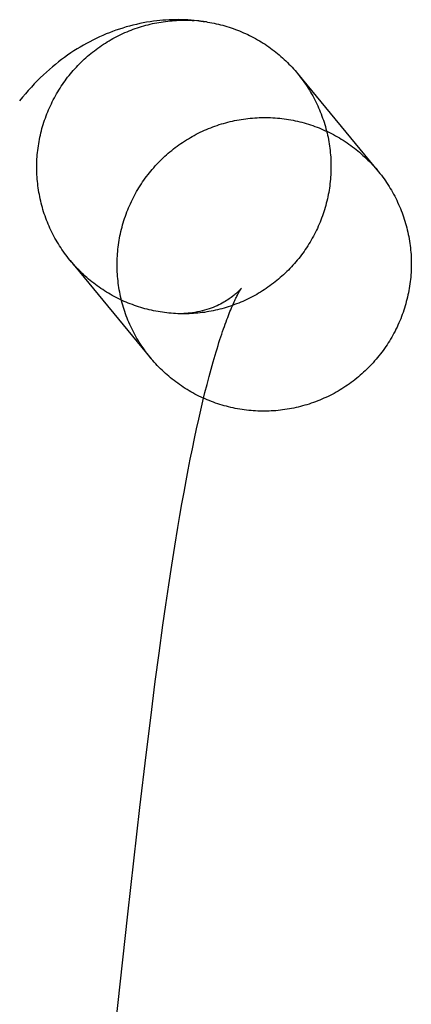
# Model space of a CAD drawing. Header units: inches. Extents: x 0 to 262, y 0 to 169.
# Tile 77 of 105: x 139.0003 to 139.0522, y 85.924 to 86.0545. Entities that reach past the tile are written whole.
import ezdxf

# ---------------------------------------------------------------- set-up
doc = ezdxf.new("R2010")
doc.units = ezdxf.units.IN
doc.header["$LTSCALE"] = 14.384615
doc.header["$MEASUREMENT"] = 0
doc.linetypes.add('HIDDEN', pattern=[0.2, 0.1, -0.1])
doc.layers.add('DEFAULT_2', color=8, linetype='HIDDEN')

msp = doc.modelspace()

# ---------------------------------------------------------------- linework, layer by layer
at = {"layer": 'DEFAULT_2', "color": 8, "linetype": 'HIDDEN'}
for p, q in [((139.02405, 86.05438), (139.02345, 86.05444)), ((139.00703, 86.0226), (139.01776, 86.00958)), ((139.02487, 86.00509), (139.02515, 86.00617)), ((139.0246, 86.00395), (139.02487, 86.00509)), ((139.02432, 86.00278), (139.0246, 86.00395)), ((139.02377, 86.00029), (139.02404, 86.00156)), ((139.02404, 86.00156), (139.02432, 86.00278)), ((139.02349, 85.99899), (139.02377, 86.00029)), ((139.02321, 85.99765), (139.02349, 85.99899)), ((139.02293, 85.99626), (139.02321, 85.99765)), ((139.02265, 85.99484), (139.02293, 85.99626)), ((139.02238, 85.99338), (139.02265, 85.99484)), ((139.0221, 85.99188), (139.02238, 85.99338)), ((139.02183, 85.99035), (139.0221, 85.99188)), ((139.02155, 85.98878), (139.02183, 85.99035)), ((139.02128, 85.98718), (139.02155, 85.98878)), ((139.02088, 85.98472), (139.02128, 85.98718)), ((139.02048, 85.98219), (139.02088, 85.98472)), ((139.02008, 85.9796), (139.02048, 85.98219)), ((139.01969, 85.97695), (139.02008, 85.9796)), ((139.01931, 85.97424), (139.01969, 85.97695)), ((139.0188, 85.97055), (139.01931, 85.97424)), ((139.0183, 85.96678), (139.0188, 85.97055)), ((139.01769, 85.96197), (139.0183, 85.96678)), ((139.01709, 85.95707), (139.01769, 85.96197)), ((139.01627, 85.95009), (139.01709, 85.95707)), ((139.01467, 85.93592), (139.01627, 85.95009)), ((139.014, 85.92985), (139.01467, 85.93592)), ((139.01254, 85.91685), (139.014, 85.92985))]:
    msp.add_line(p, q, dxfattribs=at)
for points in [[(139.0185, 86.05438), (139.01807, 86.05433), (139.01761, 86.05426), (139.01715, 86.05419), (139.0167, 86.05411), (139.01624, 86.05402), (139.01579, 86.05392), (139.01533, 86.05381), (139.01488, 86.05369), (139.01443, 86.05357), (139.01398, 86.05343), (139.01354, 86.05329), (139.01309, 86.05314), (139.01265, 86.05298), (139.01221, 86.05281), (139.01177, 86.05264), (139.01133, 86.05245), (139.0109, 86.05226), (139.01047, 86.05205), (139.01004, 86.05184), (139.00961, 86.05162), (139.00919, 86.0514), (139.00877, 86.05116), (139.00835, 86.05091), (139.00793, 86.05066), (139.00751, 86.05039), (139.0071, 86.05012), (139.00669, 86.04984), (139.00628, 86.04954), (139.00588, 86.04924), (139.00547, 86.04893), (139.00507, 86.04861), (139.00467, 86.04828), (139.00427, 86.04793), (139.00387, 86.04758), (139.00347, 86.04721), (139.00307, 86.04683), (139.00267, 86.04643), (139.00227, 86.04602), (139.00188, 86.0456), (139.00148, 86.04516), (139.00109, 86.04471), (139.0007, 86.04425), (139.00032, 86.04378)], [(139.00703, 86.0226), (139.00699, 86.02266), (139.0068, 86.02289), (139.00662, 86.02312), (139.00644, 86.02335), (139.00627, 86.02359), (139.0061, 86.02383), (139.00593, 86.02407), (139.00577, 86.02432), (139.00561, 86.02456), (139.00546, 86.02481), (139.0053, 86.02506), (139.00516, 86.02532), (139.00501, 86.02557), (139.00487, 86.02583), (139.00474, 86.02609), (139.00461, 86.02635), (139.00448, 86.02662), (139.00435, 86.02689), (139.00423, 86.02715), (139.00412, 86.02742), (139.00401, 86.02769), (139.0039, 86.02797), (139.0038, 86.02824), (139.0037, 86.02852), (139.0036, 86.0288), (139.00351, 86.02908), (139.00342, 86.02936), (139.00334, 86.02964), (139.00326, 86.02992), (139.00319, 86.03021), (139.00312, 86.03049), (139.00305, 86.03078), (139.00299, 86.03107), (139.00294, 86.03136), (139.00288, 86.03164), (139.00284, 86.03193), (139.00279, 86.03223), (139.00275, 86.03252), (139.00272, 86.03281), (139.00269, 86.0331), (139.00266, 86.03339), (139.00264, 86.03369), (139.00263, 86.03398), (139.00261, 86.03428), (139.00261, 86.03457), (139.0026, 86.03486), (139.0026, 86.03516), (139.00261, 86.03545), (139.00262, 86.03575), (139.00263, 86.03604), (139.00265, 86.03633), (139.00267, 86.03663), (139.0027, 86.03692), (139.00273, 86.03721), (139.00277, 86.0375), (139.00281, 86.03779), (139.00286, 86.03808), (139.00291, 86.03837), (139.00296, 86.03866), (139.00302, 86.03895), (139.00308, 86.03924), (139.00315, 86.03953), (139.00322, 86.03981), (139.00329, 86.0401), (139.00337, 86.04038), (139.00346, 86.04066), (139.00355, 86.04094), (139.00364, 86.04122), (139.00374, 86.0415), (139.00384, 86.04177), (139.00394, 86.04205), (139.00405, 86.04232), (139.00416, 86.04259), (139.00428, 86.04286), (139.0044, 86.04313), (139.00453, 86.0434), (139.00466, 86.04366), (139.00479, 86.04393), (139.00493, 86.04419), (139.00507, 86.04444), (139.00522, 86.0447), (139.00537, 86.04495), (139.00552, 86.04521), (139.00568, 86.04546), (139.00584, 86.0457), (139.006, 86.04595), (139.00617, 86.04619), (139.00634, 86.04643), (139.00651, 86.04666), (139.00669, 86.0469), (139.00688, 86.04713), (139.00706, 86.04736), (139.00725, 86.04758), (139.00744, 86.04781), (139.00764, 86.04803), (139.00784, 86.04824), (139.00804, 86.04846), (139.00825, 86.04867), (139.00845, 86.04888), (139.00867, 86.04908), (139.00888, 86.04928), (139.0091, 86.04948), (139.00932, 86.04968), (139.00954, 86.04987), (139.00977, 86.05006), (139.01, 86.05024), (139.01023, 86.05042), (139.01047, 86.0506), (139.0107, 86.05077), (139.01094, 86.05094), (139.01119, 86.05111), (139.01143, 86.05127), (139.01168, 86.05143), (139.01193, 86.05159), (139.01218, 86.05174), (139.01243, 86.05189), (139.01269, 86.05203), (139.01295, 86.05218), (139.01321, 86.05231), (139.01347, 86.05244), (139.01374, 86.05257), (139.01401, 86.0527), (139.01427, 86.05282), (139.01455, 86.05294), (139.01482, 86.05305), (139.01509, 86.05316), (139.01537, 86.05326), (139.01564, 86.05336), (139.01592, 86.05346), (139.0162, 86.05355), (139.01648, 86.05363), (139.01677, 86.05372), (139.01705, 86.0538), (139.01733, 86.05387), (139.01762, 86.05394), (139.01791, 86.05401), (139.01819, 86.05407), (139.01848, 86.05413), (139.01877, 86.05418), (139.01906, 86.05423), (139.01935, 86.05427), (139.01965, 86.05431), (139.01994, 86.05435)], [(139.02376, 86.0544), (139.02303, 86.05448), (139.02261, 86.0545), (139.0222, 86.05452), (139.02178, 86.05453), (139.02136, 86.05454), (139.02095, 86.05453), (139.02053, 86.05453), (139.02012, 86.05451), (139.0197, 86.05449), (139.01929, 86.05446), (139.01888, 86.05442), (139.0185, 86.05438)], [(139.01994, 86.05435), (139.02023, 86.05438), (139.02052, 86.0544), (139.02082, 86.05443), (139.02111, 86.05444), (139.0214, 86.05446), (139.0217, 86.05447), (139.02199, 86.05447), (139.02229, 86.05447), (139.02258, 86.05447), (139.02287, 86.05446), (139.02317, 86.05444), (139.02346, 86.05443)], [(139.02508, 86.05425), (139.0247, 86.0543), (139.02428, 86.05436), (139.02387, 86.0544)], [(139.02405, 86.05438), (139.02434, 86.05435), (139.02463, 86.05431), (139.02492, 86.05427)], [(139.02508, 86.05425), (139.02521, 86.05423), (139.0255, 86.05418), (139.02579, 86.05412), (139.02608, 86.05407), (139.02637, 86.054), (139.02666, 86.05394), (139.02694, 86.05387), (139.02723, 86.05379), (139.02751, 86.05371), (139.02779, 86.05363), (139.02807, 86.05354), (139.02835, 86.05345), (139.02863, 86.05336), (139.02891, 86.05325), (139.02918, 86.05315), (139.02945, 86.05304), (139.02973, 86.05293), (139.02999, 86.05281), (139.03026, 86.05269), (139.03053, 86.05257), (139.03079, 86.05244), (139.03105, 86.05231), (139.03131, 86.05217), (139.03157, 86.05203), (139.03183, 86.05188), (139.03208, 86.05174), (139.03233, 86.05158), (139.03258, 86.05143), (139.03283, 86.05127), (139.03307, 86.0511), (139.03331, 86.05094), (139.03355, 86.05077), (139.03379, 86.05059), (139.03402, 86.05041), (139.03425, 86.05023), (139.03448, 86.05005), (139.03471, 86.04986), (139.03493, 86.04967), (139.03515, 86.04947), (139.03537, 86.04927), (139.03558, 86.04907), (139.03579, 86.04887), (139.036, 86.04866), (139.0362, 86.04845), (139.0364, 86.04823), (139.0366, 86.04802), (139.0368, 86.0478), (139.03699, 86.04757), (139.03713, 86.0474)], [(139.03718, 86.04735), (139.03736, 86.04712), (139.03754, 86.04689), (139.03772, 86.04665), (139.03789, 86.04642), (139.03806, 86.04618), (139.03823, 86.04593), (139.03839, 86.04569), (139.03855, 86.04544), (139.0387, 86.04519), (139.03886, 86.04494), (139.039, 86.04469), (139.03915, 86.04443), (139.03929, 86.04417), (139.03942, 86.04391), (139.03955, 86.04365), (139.03968, 86.04339), (139.03981, 86.04312), (139.03993, 86.04285), (139.04004, 86.04258), (139.04015, 86.04231), (139.04026, 86.04204), (139.04037, 86.04176), (139.04046, 86.04149), (139.04056, 86.04121), (139.04065, 86.04093), (139.04074, 86.04065), (139.04082, 86.04037), (139.0409, 86.04008), (139.04097, 86.0398), (139.04104, 86.03951), (139.04111, 86.03923), (139.04117, 86.03894), (139.04122, 86.03865), (139.04128, 86.03836), (139.04132, 86.03807), (139.04137, 86.03778), (139.04141, 86.03749), (139.04144, 86.0372), (139.04147, 86.0369), (139.0415, 86.03661), (139.04152, 86.03632), (139.04153, 86.03602), (139.04155, 86.03573), (139.04156, 86.03544), (139.04156, 86.03514), (139.04156, 86.03485), (139.04155, 86.03455), (139.04154, 86.03426), (139.04153, 86.03397), (139.04151, 86.03367), (139.04149, 86.03338), (139.04146, 86.03309), (139.04143, 86.03279), (139.04139, 86.0325), (139.04135, 86.03221), (139.04131, 86.03192), (139.04126, 86.03163), (139.0412, 86.03134), (139.04114, 86.03105), (139.04108, 86.03077), (139.04101, 86.03048), (139.04094, 86.03019), (139.04087, 86.02991), (139.04079, 86.02963), (139.0407, 86.02934), (139.04061, 86.02906), (139.04052, 86.02878), (139.04043, 86.02851), (139.04032, 86.02823), (139.04022, 86.02796), (139.04011, 86.02768), (139.04, 86.02741), (139.03988, 86.02714), (139.03976, 86.02687), (139.03963, 86.02661), (139.0395, 86.02634), (139.03937, 86.02608), (139.03923, 86.02582), (139.03909, 86.02556), (139.03894, 86.0253), (139.0388, 86.02505), (139.03864, 86.0248), (139.03849, 86.02455), (139.03832, 86.0243), (139.03816, 86.02406), (139.03799, 86.02382), (139.03782, 86.02358), (139.03765, 86.02334), (139.03747, 86.02311), (139.03729, 86.02287), (139.0371, 86.02265), (139.03691, 86.02242), (139.03672, 86.0222), (139.03652, 86.02198), (139.03632, 86.02176), (139.03612, 86.02155), (139.03592, 86.02134), (139.03571, 86.02113), (139.0355, 86.02092), (139.03528, 86.02072), (139.03506, 86.02052), (139.03484, 86.02033), (139.03462, 86.02014), (139.03439, 86.01995), (139.03416, 86.01976), (139.03393, 86.01958), (139.0337, 86.01941), (139.03346, 86.01923), (139.03322, 86.01906), (139.03298, 86.01889), (139.03273, 86.01873), (139.03248, 86.01857), (139.03223, 86.01841), (139.03198, 86.01826), (139.03173, 86.01811), (139.03147, 86.01797), (139.03121, 86.01783), (139.03095, 86.01769), (139.03069, 86.01756), (139.03042, 86.01743), (139.03015, 86.01731), (139.02989, 86.01719), (139.02962, 86.01707), (139.02934, 86.01696), (139.02907, 86.01685), (139.02879, 86.01675), (139.02852, 86.01665), (139.02824, 86.01655), (139.02796, 86.01646), (139.02768, 86.01637), (139.0274, 86.01629), (139.02711, 86.01621), (139.02683, 86.01613), (139.02654, 86.01606), (139.02625, 86.016), (139.02597, 86.01594), (139.02568, 86.01588), (139.02539, 86.01583), (139.0251, 86.01578), (139.02481, 86.01573), (139.02452, 86.01569), (139.02422, 86.01566)], [(139.03713, 86.0474), (139.04786, 86.03438), (139.04805, 86.03415), (139.04823, 86.03391), (139.04841, 86.03367), (139.04859, 86.03343), (139.04876, 86.03318), (139.04893, 86.03293), (139.04909, 86.03268), (139.04925, 86.03243), (139.04941, 86.03217), (139.04956, 86.03192), (139.04971, 86.03166), (139.04986, 86.03139), (139.05, 86.03113), (139.05013, 86.03086), (139.05026, 86.03059), (139.05039, 86.03032), (139.05052, 86.03005), (139.05064, 86.02978), (139.05075, 86.0295), (139.05086, 86.02922), (139.05097, 86.02894), (139.05107, 86.02866), (139.05117, 86.02838), (139.05126, 86.02809), (139.05135, 86.02781), (139.05144, 86.02752), (139.05152, 86.02723), (139.0516, 86.02694), (139.05167, 86.02665), (139.05173, 86.02636), (139.0518, 86.02607), (139.05185, 86.02577), (139.05191, 86.02548), (139.05196, 86.02518), (139.052, 86.02488), (139.05204, 86.02459), (139.05208, 86.02429), (139.05211, 86.02399), (139.05213, 86.02369), (139.05216, 86.02339), (139.05217, 86.0231), (139.05218, 86.0228), (139.05219, 86.0225), (139.0522, 86.0222), (139.05219, 86.0219), (139.05219, 86.0216), (139.05218, 86.0213), (139.05216, 86.021), (139.05214, 86.0207), (139.05212, 86.0204), (139.05209, 86.0201), (139.05205, 86.0198), (139.05202, 86.01951), (139.05197, 86.01921), (139.05192, 86.01891), (139.05187, 86.01862), (139.05182, 86.01832), (139.05175, 86.01803), (139.05169, 86.01774), (139.05162, 86.01744), (139.05154, 86.01715), (139.05146, 86.01686), (139.05138, 86.01658), (139.05129, 86.01629), (139.0512, 86.016), (139.0511, 86.01572), (139.051, 86.01544), (139.0509, 86.01516), (139.05079, 86.01488), (139.05067, 86.0146), (139.05055, 86.01432), (139.05043, 86.01405), (139.05031, 86.01378), (139.05017, 86.01351), (139.05004, 86.01324), (139.0499, 86.01297), (139.04976, 86.01271), (139.04961, 86.01245), (139.04946, 86.01219), (139.0493, 86.01193), (139.04914, 86.01168), (139.04898, 86.01143), (139.04881, 86.01118), (139.04864, 86.01093), (139.04847, 86.01069), (139.04829, 86.01044), (139.04811, 86.01021), (139.04792, 86.00997), (139.04773, 86.00974), (139.04754, 86.00951), (139.04734, 86.00928), (139.04714, 86.00905), (139.04694, 86.00883), (139.04673, 86.00862), (139.04652, 86.0084), (139.04631, 86.00819), (139.04609, 86.00798), (139.04587, 86.00778), (139.04565, 86.00758), (139.04543, 86.00738), (139.0452, 86.00718), (139.04497, 86.00699), (139.04473, 86.0068), (139.04449, 86.00662), (139.04425, 86.00644), (139.04401, 86.00626), (139.04376, 86.00609), (139.04352, 86.00592), (139.04326, 86.00576), (139.04301, 86.0056), (139.04276, 86.00544), (139.0425, 86.00529), (139.04224, 86.00514), (139.04197, 86.00499), (139.04171, 86.00485), (139.04144, 86.00471), (139.04117, 86.00458), (139.0409, 86.00445), (139.04063, 86.00433), (139.04035, 86.00421), (139.04008, 86.00409), (139.0398, 86.00398), (139.03952, 86.00387), (139.03924, 86.00377), (139.03895, 86.00367), (139.03867, 86.00357), (139.03838, 86.00348), (139.03809, 86.0034), (139.0378, 86.00332), (139.03751, 86.00324), (139.03722, 86.00317), (139.03693, 86.0031), (139.03664, 86.00304), (139.03634, 86.00298), (139.03605, 86.00292), (139.03575, 86.00287), (139.03545, 86.00283), (139.03516, 86.00279), (139.03486, 86.00275)], [(139.01767, 86.00969), (139.01757, 86.00981), (139.01738, 86.01005), (139.0172, 86.01029), (139.01702, 86.01052), (139.01685, 86.01077), (139.01667, 86.01101), (139.01651, 86.01126), (139.01634, 86.01151), (139.01618, 86.01176), (139.01602, 86.01202), (139.01587, 86.01228), (139.01572, 86.01254), (139.01558, 86.0128), (139.01544, 86.01306), (139.0153, 86.01333), (139.01517, 86.0136), (139.01504, 86.01387), (139.01492, 86.01414), (139.0148, 86.01442), (139.01468, 86.01469), (139.01457, 86.01497), (139.01446, 86.01525), (139.01436, 86.01553), (139.01426, 86.01582), (139.01417, 86.0161), (139.01408, 86.01639), (139.01399, 86.01667), (139.01391, 86.01696), (139.01384, 86.01725), (139.01377, 86.01754), (139.0137, 86.01783), (139.01364, 86.01813), (139.01358, 86.01842), (139.01353, 86.01872), (139.01348, 86.01901), (139.01343, 86.01931), (139.01339, 86.01961), (139.01336, 86.0199), (139.01333, 86.0202), (139.0133, 86.0205), (139.01328, 86.0208), (139.01326, 86.0211), (139.01325, 86.0214), (139.01324, 86.0217), (139.01324, 86.022), (139.01324, 86.0223), (139.01325, 86.0226), (139.01326, 86.0229), (139.01327, 86.0232), (139.01329, 86.0235), (139.01332, 86.02379), (139.01335, 86.02409), (139.01338, 86.02439), (139.01342, 86.02469), (139.01346, 86.02498), (139.01351, 86.02528), (139.01356, 86.02558), (139.01362, 86.02587), (139.01368, 86.02616), (139.01374, 86.02646), (139.01381, 86.02675), (139.01389, 86.02704), (139.01397, 86.02733), (139.01405, 86.02762), (139.01414, 86.0279), (139.01423, 86.02819), (139.01433, 86.02847), (139.01443, 86.02876), (139.01454, 86.02904), (139.01465, 86.02932), (139.01476, 86.02959), (139.01488, 86.02987), (139.015, 86.03014), (139.01513, 86.03042), (139.01526, 86.03069), (139.01539, 86.03095), (139.01553, 86.03122), (139.01568, 86.03148), (139.01582, 86.03174), (139.01598, 86.032), (139.01613, 86.03226), (139.01629, 86.03252), (139.01645, 86.03277), (139.01662, 86.03302), (139.01679, 86.03326), (139.01697, 86.03351), (139.01714, 86.03375), (139.01733, 86.03399), (139.01751, 86.03422), (139.0177, 86.03446), (139.01789, 86.03469), (139.01809, 86.03491), (139.01829, 86.03514), (139.01849, 86.03536), (139.0187, 86.03558), (139.01891, 86.03579), (139.01912, 86.036), (139.01934, 86.03621), (139.01956, 86.03642), (139.01978, 86.03662), (139.02001, 86.03682), (139.02024, 86.03701), (139.02047, 86.0372), (139.0207, 86.03739), (139.02094, 86.03757), (139.02118, 86.03775), (139.02142, 86.03793), (139.02167, 86.0381), (139.02192, 86.03827), (139.02217, 86.03844), (139.02242, 86.0386), (139.02268, 86.03875), (139.02294, 86.03891), (139.0232, 86.03906), (139.02346, 86.0392), (139.02372, 86.03934), (139.02399, 86.03948), (139.02426, 86.03961), (139.02453, 86.03974), (139.02481, 86.03987), (139.02508, 86.03999), (139.02536, 86.0401), (139.02564, 86.04021), (139.02592, 86.04032), (139.0262, 86.04043), (139.02648, 86.04052), (139.02677, 86.04062), (139.02705, 86.04071), (139.02734, 86.04079), (139.02763, 86.04088), (139.02792, 86.04095), (139.02821, 86.04102), (139.0285, 86.04109), (139.0288, 86.04116), (139.02909, 86.04122), (139.02939, 86.04127), (139.02968, 86.04132), (139.02998, 86.04136), (139.03028, 86.04141), (139.03057, 86.04144)], [(139.03057, 86.04144), (139.03087, 86.04147), (139.03117, 86.0415), (139.03147, 86.04152), (139.03177, 86.04154), (139.03207, 86.04155), (139.03237, 86.04156), (139.03267, 86.04156), (139.03297, 86.04156), (139.03327, 86.04156), (139.03357, 86.04155), (139.03387, 86.04153), (139.03417, 86.04151), (139.03447, 86.04149), (139.03477, 86.04146), (139.03506, 86.04143), (139.03536, 86.04139), (139.03566, 86.04135), (139.03595, 86.0413), (139.03625, 86.04125), (139.03654, 86.0412), (139.03684, 86.04114), (139.03713, 86.04107), (139.03742, 86.041), (139.03771, 86.04093), (139.038, 86.04085), (139.03829, 86.04077), (139.03858, 86.04068), (139.03886, 86.04059), (139.03915, 86.04049), (139.03943, 86.04039), (139.03971, 86.04029), (139.03999, 86.04018), (139.04027, 86.04006), (139.04054, 86.03995), (139.04081, 86.03982), (139.04109, 86.0397), (139.04136, 86.03957), (139.04162, 86.03943), (139.04189, 86.0393), (139.04215, 86.03915), (139.04241, 86.03901), (139.04267, 86.03886), (139.04293, 86.0387), (139.04318, 86.03854), (139.04344, 86.03838), (139.04369, 86.03821), (139.04393, 86.03804), (139.04418, 86.03787), (139.04442, 86.03769), (139.04466, 86.03751), (139.04489, 86.03733), (139.04512, 86.03714), (139.04535, 86.03695), (139.04558, 86.03675), (139.0458, 86.03655), (139.04602, 86.03635), (139.04624, 86.03614), (139.04646, 86.03593), (139.04667, 86.03572), (139.04688, 86.0355), (139.04708, 86.03529), (139.04728, 86.03506), (139.04748, 86.03484), (139.04767, 86.03461)], [(139.02074, 86.01558), (139.0207, 86.01558), (139.02041, 86.0156), (139.02011, 86.01563), (139.01982, 86.01566), (139.01953, 86.0157), (139.01924, 86.01574), (139.01895, 86.01578), (139.01866, 86.01583), (139.01837, 86.01588), (139.01808, 86.01594), (139.01779, 86.016), (139.0175, 86.01607), (139.01722, 86.01614), (139.01693, 86.01621), (139.01665, 86.01629), (139.01637, 86.01637), (139.01609, 86.01646), (139.01581, 86.01655), (139.01553, 86.01665), (139.01526, 86.01675), (139.01498, 86.01685), (139.01471, 86.01696), (139.01444, 86.01708), (139.01417, 86.01719), (139.0139, 86.01731), (139.01363, 86.01744), (139.01337, 86.01757), (139.01311, 86.0177), (139.01285, 86.01784), (139.01259, 86.01798), (139.01233, 86.01812), (139.01208, 86.01827), (139.01183, 86.01842), (139.01158, 86.01858), (139.01133, 86.01874), (139.01109, 86.0189), (139.01085, 86.01907), (139.01061, 86.01924), (139.01037, 86.01941), (139.01014, 86.01959), (139.00991, 86.01977), (139.00968, 86.01996), (139.00945, 86.02015), (139.00923, 86.02034), (139.00901, 86.02053), (139.00879, 86.02073), (139.00858, 86.02093), (139.00837, 86.02114), (139.00816, 86.02135), (139.00796, 86.02156), (139.00776, 86.02177), (139.00756, 86.02199), (139.00736, 86.02221), (139.00717, 86.02243), (139.00703, 86.0226)], [(139.0297, 86.01894), (139.02971, 86.01894), (139.02971, 86.01895), (139.02971, 86.01895), (139.0297, 86.01894), (139.02969, 86.01892), (139.02967, 86.0189), (139.02965, 86.01888), (139.02963, 86.01884), (139.02959, 86.01881), (139.02956, 86.01877), (139.02951, 86.01872), (139.02947, 86.01867), (139.02941, 86.01861), (139.02935, 86.01855), (139.02928, 86.01848), (139.02921, 86.01841), (139.02913, 86.01834), (139.02904, 86.01826), (139.02895, 86.01817), (139.02885, 86.01809), (139.02874, 86.018), (139.02862, 86.0179), (139.0285, 86.01781), (139.02836, 86.01771), (139.02822, 86.0176), (139.02806, 86.0175), (139.0279, 86.01739), (139.02773, 86.01728), (139.02755, 86.01717), (139.02735, 86.01706), (139.02715, 86.01695), (139.02694, 86.01683), (139.02671, 86.01672), (139.02647, 86.01661), (139.02622, 86.0165), (139.02596, 86.01639), (139.02569, 86.01629), (139.02541, 86.01619), (139.02512, 86.01609), (139.02482, 86.01601), (139.02451, 86.01592), (139.02419, 86.01585), (139.02387, 86.01578), (139.02355, 86.01572), (139.02321, 86.01567), (139.02289, 86.01563)], [(139.02515, 86.00617), (139.02542, 86.00721), (139.02555, 86.00771), (139.02569, 86.00821), (139.02582, 86.00869), (139.02595, 86.00916), (139.02608, 86.00961), (139.02621, 86.01006), (139.02634, 86.01049), (139.02647, 86.01091), (139.0266, 86.01132), (139.02672, 86.01172), (139.02684, 86.01211), (139.02696, 86.01248), (139.02709, 86.01284), (139.0272, 86.01319), (139.02732, 86.01353), (139.02744, 86.01386), (139.02755, 86.01418), (139.02766, 86.01449), (139.02777, 86.01478), (139.02788, 86.01506), (139.02798, 86.01533), (139.02808, 86.01559), (139.02818, 86.01584), (139.02828, 86.01608), (139.02838, 86.01631), (139.02847, 86.01652), (139.02856, 86.01673), (139.02865, 86.01692), (139.02873, 86.01711), (139.02881, 86.01729), (139.02889, 86.01745), (139.02896, 86.01761), (139.02904, 86.01775), (139.0291, 86.01789), (139.02917, 86.01802), (139.02923, 86.01814), (139.02929, 86.01825), (139.02935, 86.01835), (139.0294, 86.01844), (139.02944, 86.01852), (139.02949, 86.0186), (139.02953, 86.01867), (139.02957, 86.01873), (139.0296, 86.01878), (139.02963, 86.01882), (139.02965, 86.01886), (139.02967, 86.01889), (139.02969, 86.01892), (139.0297, 86.01893), (139.0297, 86.01894)], [(139.02289, 86.01563), (139.02263, 86.0156), (139.02235, 86.01558), (139.02208, 86.01556), (139.0218, 86.01555), (139.02153, 86.01555), (139.02126, 86.01555), (139.02099, 86.01556), (139.02074, 86.01558)], [(139.02422, 86.01566), (139.02393, 86.01563), (139.02364, 86.0156), (139.02334, 86.01558), (139.02305, 86.01556), (139.02276, 86.01555), (139.02246, 86.01554), (139.02217, 86.01553), (139.02187, 86.01553), (139.02158, 86.01554), (139.02129, 86.01555), (139.02099, 86.01556)], [(139.03486, 86.00275), (139.03456, 86.00272), (139.03426, 86.00269), (139.03396, 86.00267), (139.03366, 86.00265), (139.03336, 86.00264), (139.03306, 86.00263), (139.03276, 86.00263), (139.03246, 86.00263), (139.03216, 86.00263), (139.03186, 86.00264), (139.03157, 86.00266), (139.03127, 86.00268), (139.03097, 86.0027), (139.03067, 86.00273), (139.03037, 86.00276), (139.03007, 86.0028), (139.02978, 86.00284), (139.02948, 86.00289), (139.02918, 86.00294), (139.02889, 86.003), (139.0286, 86.00306), (139.0283, 86.00312), (139.02801, 86.00319), (139.02772, 86.00327), (139.02743, 86.00334), (139.02714, 86.00343), (139.02686, 86.00351), (139.02657, 86.00361), (139.02629, 86.0037), (139.02601, 86.0038), (139.02572, 86.00391), (139.02545, 86.00402), (139.02517, 86.00413), (139.02489, 86.00425), (139.02462, 86.00437), (139.02435, 86.00449), (139.02408, 86.00463), (139.02381, 86.00476), (139.02354, 86.0049), (139.02328, 86.00504), (139.02302, 86.00519), (139.02276, 86.00534), (139.0225, 86.00549), (139.02225, 86.00565), (139.022, 86.00581), (139.02175, 86.00598), (139.0215, 86.00615), (139.02126, 86.00632), (139.02102, 86.0065), (139.02078, 86.00668), (139.02054, 86.00687), (139.02031, 86.00706), (139.02008, 86.00725), (139.01985, 86.00744), (139.01963, 86.00764), (139.01941, 86.00785), (139.01919, 86.00805), (139.01898, 86.00826), (139.01877, 86.00847), (139.01856, 86.00869), (139.01835, 86.00891), (139.01815, 86.00913), (139.01796, 86.00935), (139.01776, 86.00958)]]:
    msp.add_lwpolyline(points, dxfattribs=at)

doc.saveas('drawing.dxf')
